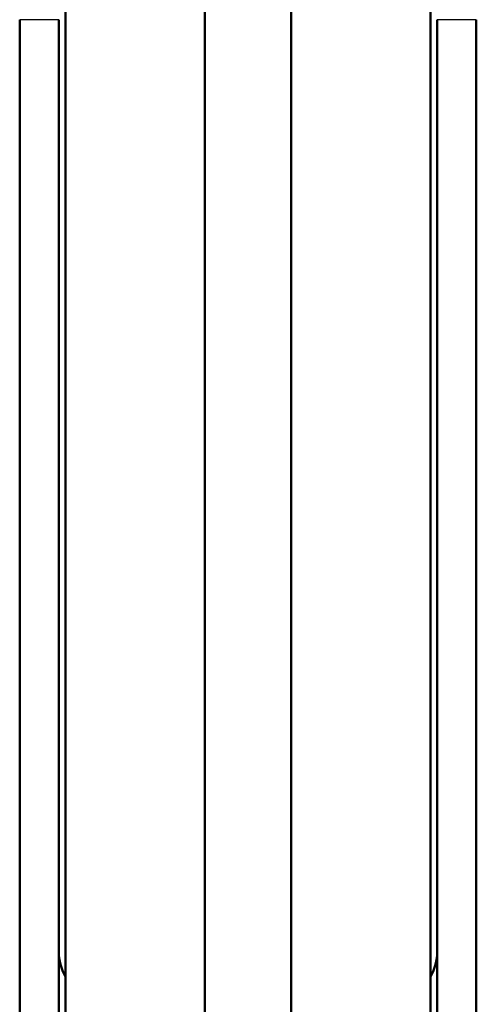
# Model space of a CAD drawing. Header units: millimetres. Extents: x 196 to 2279, y -1387 to 2348.
# Tile 87 of 89: x 416 to 448, y 2232 to 2300. Entities that reach past the tile are written whole.
import ezdxf

# ---------------------------------------------------------------- set-up
doc = ezdxf.new("R2010")
doc.units = ezdxf.units.MM
doc.header["$LTSCALE"] = 0.75
doc.layers.add('Visible', color=7, linetype='Continuous', lineweight=50)
doc.layers.add('Visible Narrow', color=7, linetype='Continuous', lineweight=25)

msp = doc.modelspace()

# ---------------------------------------------------------------- linework, layer by layer
at = {"layer": 'Visible', "extrusion": (0, 1, -2.966e-13)}
for p, q in [((419.477, 2318.996, 219.695), (419.477, 1507.27, 688.345)), ((444.877, 2318.996, 219.695), (444.877, 1507.27, 688.345)), ((416.302, 2215.865, 116.523), (416.302, 2300.485, 217.369)), ((419.027, 2300.485, 217.369), (419.027, 2215.865, 116.523)), ((445.327, 2300.485, 217.369), (445.327, 2215.865, 116.523)), ((448.052, 2215.865, 116.523), (448.052, 2300.485, 217.369))]:
    msp.add_line(p, q, dxfattribs=at)
at = {"layer": 'Visible', "extrusion": (-3.191e-13, -0.766044, 0.642788)}
msp.add_arc((426.952, 1509.037, -1652.192), 7.925, 180, 199.40111, dxfattribs=at)
at = {"layer": 'Visible', "extrusion": (3.818e-13, -0.766044, 0.642788)}
msp.add_arc((437.402, 1509.037, -1652.192), 7.925, 340.59889, 360, dxfattribs=at)
at = {"layer": 'Visible', "extrusion": (1, 0, 0)}
for points, knots in [([(429.177, 2157.316, 314.658), (429.177, 2160.456, 317.193), (429.177, 2163.843, 319.472), (429.177, 2173.028, 324.1), (429.177, 2179.183, 325.99), (429.177, 2191.185, 327.42), (429.177, 2197.125, 327.16), (429.177, 2209.855, 325.221), (429.177, 2216.693, 323.279), (429.177, 2232.525, 317.514), (429.177, 2241.417, 313.278), (429.177, 2263.358, 302.114), (429.177, 2276.431, 295.131), (429.177, 2300.654, 280.962), (429.177, 2311.915, 273.678), (429.177, 2326.63, 260.331), (429.177, 2331.212, 255.444), (429.177, 2337.531, 246.353), (429.177, 2339.701, 242.386), (429.177, 2343.585, 232.436), (429.177, 2344.899, 226.205), (429.177, 2345.336, 219.332), (429.177, 2345.368, 218.666), (429.177, 2345.407, 217.5), (429.177, 2345.418, 217), (429.177, 2345.427, 216.313), (429.177, 2345.428, 216.125), (429.177, 2345.429, 215.868), (429.177, 2345.429, 215.797), (429.177, 2345.429, 215.702), (429.177, 2345.429, 215.677), (429.177, 2345.429, 215.648), (429.177, 2345.429, 215.645), (429.177, 2345.429, 215.641), (429.177, 2345.429, 215.641), (429.177, 2345.429, 215.64)], [0, 0, 0, 0, 1.210795, 1.210795, 3.085591, 3.085591, 4.836961, 4.836961, 6.948541, 6.948541, 9.891401, 9.891401, 14.333906, 14.333906, 18.310139, 18.310139, 20.293656, 20.293656, 21.631728, 21.631728, 23.497807, 23.497807, 23.69779, 23.69779, 23.84777, 23.84777, 23.904009, 23.904009, 23.925099, 23.925099, 23.93263, 23.93263, 23.933571, 23.933571, 23.933807, 23.933807, 23.933807, 23.933807]), ([(435.177, 2345.429, 215.64), (435.177, 2345.429, 215.641), (435.177, 2345.429, 215.642), (435.177, 2345.429, 215.646), (435.177, 2345.429, 215.649), (435.177, 2345.429, 215.657), (435.177, 2345.429, 215.662), (435.177, 2345.429, 215.696), (435.177, 2345.429, 215.725), (435.177, 2345.429, 215.909), (435.177, 2345.428, 216.063), (435.177, 2345.42, 217.041), (435.177, 2345.4, 217.865), (435.177, 2345.096, 224.806), (435.177, 2343.949, 230.963), (435.177, 2340.375, 240.946), (435.177, 2338.32, 244.996), (435.177, 2331.379, 255.513), (435.177, 2325.624, 261.469), (435.177, 2303.551, 280.495), (435.177, 2284.676, 290.504), (435.177, 2256.027, 305.842), (435.177, 2245.877, 311.241), (435.177, 2227.657, 319.389), (435.177, 2219.682, 322.471), (435.177, 2205.618, 326.009), (435.177, 2199.597, 326.99), (435.177, 2187.473, 327.228), (435.177, 2181.254, 326.433), (435.177, 2168.879, 322.481), (435.177, 2162.685, 318.971), (435.177, 2157.317, 314.658)], [0, 0, 0, 0, 0.000397, 0.000397, 0.001192, 0.001192, 0.002782, 0.002782, 0.011467, 0.011467, 0.057789, 0.057789, 0.304873, 0.304873, 2.142311, 2.142311, 3.485742, 3.485742, 5.922428, 5.922428, 12.22803, 12.22803, 15.671438, 15.671438, 18.215892, 18.215892, 20.022254, 20.022254, 21.853673, 21.853673, 23.919505, 23.919505, 23.919505, 23.919505])]:
    msp.add_open_spline(points, degree=3, knots=knots, dxfattribs=at)
at = {"layer": 'Visible Narrow', "extrusion": (0, 1, -2.966e-13)}
for p, q in [((419.027, 2300.485, 217.369), (416.302, 2300.485, 217.369)), ((448.052, 2300.485, 217.369), (445.327, 2300.485, 217.369))]:
    msp.add_line(p, q, dxfattribs=at)

doc.saveas('drawing.dxf')
